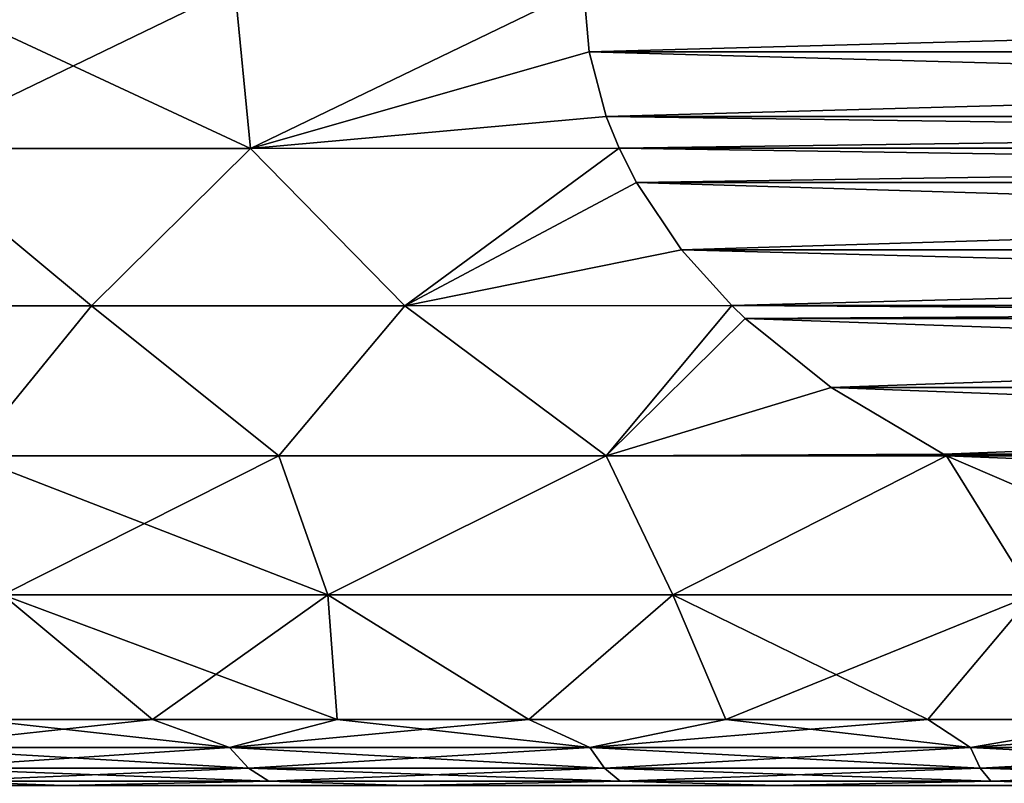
# Model space of a CAD drawing. Header units: metres. Extents: x -63.9 to 30, y -21 to 69.
# Tile 60 of 110: x -8.2 to -3.6, y 32.5 to 36.1. Entities that reach past the tile are written whole.
import ezdxf

# ---------------------------------------------------------------- set-up
doc = ezdxf.new("R2010")
doc.units = ezdxf.units.M
doc.layers.add('solid_SHOWER_ONO150MM_EU_AS_SW0001', color=7, linetype='CONTINUOUS')

msp = doc.modelspace()

# ---------------------------------------------------------------- linework, layer by layer
at = {"layer": 'solid_SHOWER_ONO150MM_EU_AS_SW0001'}
for points in [[(-8.778106, 35.499031, -0.80798), (-8.763804, 36.256329, -0.886401), (-7.211061, 36.256329, -1.782878)], [(-8.778106, 35.499031, -0.80798), (-7.211061, 36.256329, -1.782878), (-7.135996, 35.499031, -1.756053)], [(-7.135996, 35.499031, 26.756054), (-8.763804, 36.256329, 25.8864), (-8.778106, 35.499031, 25.80798)], [(-8.778106, 35.499031, -150.807983), (-8.763804, 36.256329, -150.886398), (-7.211061, 36.256329, -151.782883)], [(-8.778106, 35.499031, -150.807983), (-7.211061, 36.256329, -151.782883), (-7.135996, 35.499031, -151.756058)], [(-7.135996, 35.499031, -123.24395), (-8.763804, 36.256329, -124.113602), (-8.778106, 35.499031, -124.192017)], [(-7.135996, 35.499031, 26.756054), (-7.211061, 36.256329, 26.782879), (-8.763804, 36.256329, 25.8864)], [(-7.135996, 35.499031, -123.24395), (-7.211061, 36.256329, -123.217125), (-8.763804, 36.256329, -124.113602)], [(-7.135996, 35.499031, -1.756053), (-7.211061, 36.256329, -1.782878), (-5.567764, 36.256329, -2.5)], [(-7.135996, 35.499031, 26.756054), (-5.567764, 36.256329, 27.5), (-7.211061, 36.256329, 26.782879)], [(-7.135996, 35.499031, -151.756058), (-7.211061, 36.256329, -151.782883), (-5.567764, 36.256329, -152.5)], [(-7.135996, 35.499031, -123.24395), (-5.567764, 36.256329, -122.5), (-7.211061, 36.256329, -123.217125)], [(-7.135996, 35.499031, -1.756053), (-5.567764, 36.256329, -2.5), (-5.54148, 35.954338, -2.5)], [(-5.54148, 35.954338, 27.5), (-5.567764, 36.256329, 27.5), (-7.135996, 35.499031, 26.756054)], [(-7.135996, 35.499031, -151.756058), (-5.567764, 36.256329, -152.5), (-5.54148, 35.954338, -152.5)], [(-5.54148, 35.954338, -122.5), (-5.567764, 36.256329, -122.5), (-7.135996, 35.499031, -123.24395)], [(5.54148, 35.954338, -2.5), (-5.54148, 35.954338, -2.5), (-5.567764, 36.256329, -2.5)], [(5.567764, 36.256329, -2.5), (5.54148, 35.954338, -2.5), (-5.567764, 36.256329, -2.5)], [(-5.54148, 35.954338, 27.5), (5.567764, 36.256329, 27.5), (-5.567764, 36.256329, 27.5)], [(5.54148, 35.954338, -152.5), (-5.54148, 35.954338, -152.5), (-5.567764, 36.256329, -152.5)], [(5.567764, 36.256329, -152.5), (5.54148, 35.954338, -152.5), (-5.567764, 36.256329, -152.5)], [(-5.54148, 35.954338, -122.5), (5.567764, 36.256329, -122.5), (-5.567764, 36.256329, -122.5)], [(-5.54148, 35.954338, 27.5), (5.54148, 35.954338, 27.5), (5.567764, 36.256329, 27.5)], [(-5.54148, 35.954338, -122.5), (5.54148, 35.954338, -122.5), (5.567764, 36.256329, -122.5)], [(-7.135996, 35.499031, -1.756053), (-5.54148, 35.954338, -2.5), (-5.460586, 35.64933, -2.5)], [(-5.460587, 35.64933, 27.5), (-5.54148, 35.954338, 27.5), (-7.135996, 35.499031, 26.756054)], [(-7.135996, 35.499031, -151.756058), (-5.54148, 35.954338, -152.5), (-5.460586, 35.64933, -152.5)], [(-5.460587, 35.64933, -122.5), (-5.54148, 35.954338, -122.5), (-7.135996, 35.499031, -123.24395)], [(5.460587, 35.64933, -2.5), (-5.460586, 35.64933, -2.5), (-5.54148, 35.954338, -2.5)], [(5.54148, 35.954338, -2.5), (5.460587, 35.64933, -2.5), (-5.54148, 35.954338, -2.5)], [(-5.460587, 35.64933, 27.5), (5.54148, 35.954338, 27.5), (-5.54148, 35.954338, 27.5)], [(5.460587, 35.64933, -152.5), (-5.460586, 35.64933, -152.5), (-5.54148, 35.954338, -152.5)], [(5.54148, 35.954338, -152.5), (5.460587, 35.64933, -152.5), (-5.54148, 35.954338, -152.5)], [(-5.460587, 35.64933, -122.5), (5.54148, 35.954338, -122.5), (-5.54148, 35.954338, -122.5)], [(-5.460587, 35.64933, 27.5), (5.460586, 35.64933, 27.5), (5.54148, 35.954338, 27.5)], [(-5.460587, 35.64933, -122.5), (5.460586, 35.64933, -122.5), (5.54148, 35.954338, -122.5)], [(-7.135996, 35.499031, -1.756053), (-5.460586, 35.64933, -2.5), (-5.400291, 35.50021, -2.5)], [(-5.460587, 35.64933, 27.5), (-7.135996, 35.499031, 26.756054), (-5.400291, 35.50021, 27.5)], [(-7.135996, 35.499031, -151.756058), (-5.460586, 35.64933, -152.5), (-5.400291, 35.50021, -152.5)], [(-5.460587, 35.64933, -122.5), (-7.135996, 35.499031, -123.24395), (-5.400291, 35.50021, -122.5)], [(-5.460587, 35.64933, 27.5), (-5.400291, 35.50021, 27.5), (5.460586, 35.64933, 27.5)], [(-5.460587, 35.64933, -122.5), (-5.400291, 35.50021, -122.5), (5.460586, 35.64933, -122.5)], [(5.400291, 35.50021, -2.5), (-5.400291, 35.50021, -2.5), (-5.460586, 35.64933, -2.5)], [(5.460587, 35.64933, -2.5), (5.400291, 35.50021, -2.5), (-5.460586, 35.64933, -2.5)], [(5.400291, 35.50021, -152.5), (-5.400291, 35.50021, -152.5), (-5.460586, 35.64933, -152.5)], [(5.460587, 35.64933, -152.5), (5.400291, 35.50021, -152.5), (-5.460586, 35.64933, -152.5)], [(-5.400291, 35.50021, 27.5), (5.400291, 35.50021, 27.5), (5.460586, 35.64933, 27.5)], [(-5.400291, 35.50021, -122.5), (5.400291, 35.50021, -122.5), (5.460586, 35.64933, -122.5)], [(-8.778106, 35.499031, -0.80798), (-7.885187, 34.758484, -1.157544), (-9.274175, 34.758484, -0.25517)], [(-8.778106, 35.499031, 25.80798), (-9.274175, 34.758484, 25.255171), (-7.885187, 34.758484, 26.157543)], [(-8.778106, 35.499031, -150.807983), (-7.885187, 34.758484, -151.157547), (-9.274175, 34.758484, -150.255173)], [(-8.778106, 35.499031, -124.192017), (-9.274175, 34.758484, -124.744827), (-7.885187, 34.758484, -123.842453)], [(-8.778106, 35.499031, -0.80798), (-7.135996, 35.499031, -1.756053), (-7.885187, 34.758484, -1.157544)], [(-7.135996, 35.499031, 26.756054), (-8.778106, 35.499031, 25.80798), (-7.885187, 34.758484, 26.157543)], [(-8.778106, 35.499031, -150.807983), (-7.135996, 35.499031, -151.756058), (-7.885187, 34.758484, -151.157547)], [(-7.135996, 35.499031, -123.24395), (-8.778106, 35.499031, -124.192017), (-7.885187, 34.758484, -123.842453)], [(-7.135996, 35.499031, -1.756053), (-6.409214, 34.758484, -1.909256), (-7.885187, 34.758484, -1.157544)], [(-7.135996, 35.499031, 26.756054), (-7.885187, 34.758484, 26.157543), (-6.409214, 34.758484, 26.909256)], [(-7.135996, 35.499031, -151.756058), (-6.409214, 34.758484, -151.909256), (-7.885187, 34.758484, -151.157547)], [(-7.135996, 35.499031, -123.24395), (-7.885187, 34.758484, -123.842453), (-6.409214, 34.758484, -123.090744)], [(-7.135996, 35.499031, -1.756053), (-5.400291, 35.50021, -2.5), (-6.409214, 34.758484, -1.909256)], [(-5.400291, 35.50021, 27.5), (-7.135996, 35.499031, 26.756054), (-6.409214, 34.758484, 26.909256)], [(-7.135996, 35.499031, -151.756058), (-5.400291, 35.50021, -152.5), (-6.409214, 34.758484, -151.909256)], [(-5.400291, 35.50021, -122.5), (-7.135996, 35.499031, -123.24395), (-6.409214, 34.758484, -123.090744)], [(-6.409214, 34.758484, -1.909256), (-5.400291, 35.50021, -2.5), (-5.318905, 35.338894, -2.5)], [(-5.318907, 35.338898, 27.5), (-5.400291, 35.50021, 27.5), (-6.409214, 34.758484, 26.909256)], [(-6.409214, 34.758484, -151.909256), (-5.400291, 35.50021, -152.5), (-5.318905, 35.338894, -152.5)], [(-5.318907, 35.338898, -122.5), (-5.400291, 35.50021, -122.5), (-6.409214, 34.758484, -123.090744)], [(5.318907, 35.338898, -2.5), (-5.318905, 35.338894, -2.5), (-5.400291, 35.50021, -2.5)], [(5.400291, 35.50021, -2.5), (5.318907, 35.338898, -2.5), (-5.400291, 35.50021, -2.5)], [(-5.318907, 35.338898, 27.5), (5.400291, 35.50021, 27.5), (-5.400291, 35.50021, 27.5)], [(5.318907, 35.338898, -152.5), (-5.318905, 35.338894, -152.5), (-5.400291, 35.50021, -152.5)], [(5.400291, 35.50021, -152.5), (5.318907, 35.338898, -152.5), (-5.400291, 35.50021, -152.5)], [(-5.318907, 35.338898, -122.5), (5.400291, 35.50021, -122.5), (-5.400291, 35.50021, -122.5)], [(-5.318907, 35.338898, 27.5), (5.318905, 35.338894, 27.5), (5.400291, 35.50021, 27.5)], [(-5.318907, 35.338898, -122.5), (5.318905, 35.338894, -122.5), (5.400291, 35.50021, -122.5)], [(-5.105908, 35.021782, 27.5), (-5.318907, 35.338898, 27.5), (-6.409214, 34.758484, 26.909256)], [(-5.105908, 35.021782, -122.5), (-5.318907, 35.338898, -122.5), (-6.409214, 34.758484, -123.090744)], [(-6.409214, 34.758484, -1.909256), (-5.318905, 35.338894, -2.5), (-5.105906, 35.021782, -2.5)], [(-6.409214, 34.758484, -151.909256), (-5.318905, 35.338894, -152.5), (-5.105906, 35.021782, -152.5)], [(-5.105908, 35.021782, 27.5), (5.318905, 35.338894, 27.5), (-5.318907, 35.338898, 27.5)], [(-5.105908, 35.021782, -122.5), (5.318905, 35.338894, -122.5), (-5.318907, 35.338898, -122.5)], [(5.318907, 35.338898, -2.5), (5.105908, 35.021782, -2.5), (-5.318905, 35.338894, -2.5)], [(5.318907, 35.338898, -152.5), (5.105908, 35.021782, -152.5), (-5.318905, 35.338894, -152.5)], [(5.105908, 35.021782, -2.5), (-5.105906, 35.021782, -2.5), (-5.318905, 35.338894, -2.5)], [(5.105908, 35.021782, -152.5), (-5.105906, 35.021782, -152.5), (-5.318905, 35.338894, -152.5)], [(-5.105908, 35.021782, 27.5), (5.105906, 35.021782, 27.5), (5.318905, 35.338894, 27.5)], [(-5.105908, 35.021782, -122.5), (5.105906, 35.021782, -122.5), (5.318905, 35.338894, -122.5)], [(-6.409214, 34.758484, -1.909256), (-5.105906, 35.021782, -2.5), (-4.86958, 34.759289, -2.5)], [(-5.105908, 35.021782, 27.5), (-6.409214, 34.758484, 26.909256), (-4.86958, 34.759289, 27.5)], [(-6.409214, 34.758484, -151.909256), (-5.105906, 35.021782, -152.5), (-4.86958, 34.759289, -152.5)], [(-5.105908, 35.021782, -122.5), (-6.409214, 34.758484, -123.090744), (-4.86958, 34.759289, -122.5)], [(-5.105908, 35.021782, 27.5), (-4.86958, 34.759289, 27.5), (5.105906, 35.021782, 27.5)], [(-5.105908, 35.021782, -122.5), (-4.86958, 34.759289, -122.5), (5.105906, 35.021782, -122.5)], [(4.86958, 34.759289, -2.5), (-4.86958, 34.759289, -2.5), (-5.105906, 35.021782, -2.5)], [(5.105908, 35.021782, -2.5), (4.86958, 34.759289, -2.5), (-5.105906, 35.021782, -2.5)], [(4.86958, 34.759289, -152.5), (-4.86958, 34.759289, -152.5), (-5.105906, 35.021782, -152.5)], [(5.105908, 35.021782, -152.5), (4.86958, 34.759289, -152.5), (-5.105906, 35.021782, -152.5)], [(-4.86958, 34.759289, 27.5), (4.86958, 34.759289, 27.5), (5.105906, 35.021782, 27.5)], [(-4.86958, 34.759289, -122.5), (4.86958, 34.759289, -122.5), (5.105906, 35.021782, -122.5)], [(-9.274175, 34.758484, -0.25517), (-7.885187, 34.758484, -1.157544), (-8.46196, 34.052567, -0.472194)], [(-7.885187, 34.758484, 26.157543), (-9.274175, 34.758484, 25.255171), (-8.461957, 34.052567, 25.472195)], [(-9.274175, 34.758484, -150.255173), (-7.885187, 34.758484, -151.157547), (-8.46196, 34.052567, -150.472198)], [(-7.885187, 34.758484, -123.842453), (-9.274175, 34.758484, -124.744827), (-8.461957, 34.052567, -124.527802)], [(-7.885187, 34.758484, -1.157544), (-7.003272, 34.052567, -1.314368), (-8.46196, 34.052567, -0.472194)], [(-7.885187, 34.758484, -151.157547), (-7.003272, 34.052567, -151.314362), (-8.46196, 34.052567, -150.472198)], [(-7.885187, 34.758484, 26.157543), (-8.461957, 34.052567, 25.472195), (-7.003269, 34.052567, 26.314369)], [(-7.885187, 34.758484, -123.842453), (-8.461957, 34.052567, -124.527802), (-7.003269, 34.052567, -123.685631)], [(-7.885187, 34.758484, -1.157544), (-6.409214, 34.758484, -1.909256), (-7.003272, 34.052567, -1.314368)], [(-6.409214, 34.758484, 26.909256), (-7.885187, 34.758484, 26.157543), (-7.003269, 34.052567, 26.314369)], [(-7.885187, 34.758484, -151.157547), (-6.409214, 34.758484, -151.909256), (-7.003272, 34.052567, -151.314362)], [(-6.409214, 34.758484, -123.090744), (-7.885187, 34.758484, -123.842453), (-7.003269, 34.052567, -123.685631)], [(-6.409214, 34.758484, -1.909256), (-5.461759, 34.052567, -1.993163), (-7.003272, 34.052567, -1.314368)], [(-6.409214, 34.758484, -151.909256), (-5.461759, 34.052567, -151.993164), (-7.003272, 34.052567, -151.314362)], [(-6.409214, 34.758484, 26.909256), (-7.003269, 34.052567, 26.314369), (-5.461755, 34.052567, 26.993164)], [(-6.409214, 34.758484, -123.090744), (-7.003269, 34.052567, -123.685631), (-5.461755, 34.052567, -123.006836)], [(-6.409214, 34.758484, -1.909256), (-4.86958, 34.759289, -2.5), (-5.461759, 34.052567, -1.993163)], [(-4.86958, 34.759289, 27.5), (-6.409214, 34.758484, 26.909256), (-5.461755, 34.052567, 26.993164)], [(-6.409214, 34.758484, -151.909256), (-4.86958, 34.759289, -152.5), (-5.461759, 34.052567, -151.993164)], [(-4.86958, 34.759289, -122.5), (-6.409214, 34.758484, -123.090744), (-5.461755, 34.052567, -123.006836)], [(-5.461759, 34.052567, -1.993163), (-4.86958, 34.759289, -2.5), (-4.806365, 34.698826, -2.5)], [(-5.461759, 34.052567, -151.993164), (-4.86958, 34.759289, -152.5), (-4.806365, 34.698826, -152.5)], [(-4.806369, 34.69883, 27.5), (-4.86958, 34.759289, 27.5), (-5.461755, 34.052567, 26.993164)], [(-4.806369, 34.69883, -122.5), (-4.86958, 34.759289, -122.5), (-5.461755, 34.052567, -123.006836)], [(4.806369, 34.69883, -2.5), (-4.806365, 34.698826, -2.5), (-4.86958, 34.759289, -2.5)], [(4.86958, 34.759289, -2.5), (4.806369, 34.69883, -2.5), (-4.86958, 34.759289, -2.5)], [(-4.806369, 34.69883, 27.5), (4.86958, 34.759289, 27.5), (-4.86958, 34.759289, 27.5)], [(4.806369, 34.69883, -152.5), (-4.806365, 34.698826, -152.5), (-4.86958, 34.759289, -152.5)], [(4.86958, 34.759289, -152.5), (4.806369, 34.69883, -152.5), (-4.86958, 34.759289, -152.5)], [(-4.806369, 34.69883, -122.5), (4.86958, 34.759289, -122.5), (-4.86958, 34.759289, -122.5)], [(-4.806369, 34.69883, 27.5), (4.806365, 34.698826, 27.5), (4.86958, 34.759289, 27.5)], [(-4.806369, 34.69883, -122.5), (4.806365, 34.698826, -122.5), (4.86958, 34.759289, -122.5)], [(-5.461759, 34.052567, -1.993163), (-4.806365, 34.698826, -2.5), (-4.400553, 34.374027, -2.5)], [(-5.461759, 34.052567, -151.993164), (-4.806365, 34.698826, -152.5), (-4.400553, 34.374027, -152.5)], [(-4.400562, 34.374035, 27.5), (-4.806369, 34.69883, 27.5), (-5.461755, 34.052567, 26.993164)], [(-4.400562, 34.374035, -122.5), (-4.806369, 34.69883, -122.5), (-5.461755, 34.052567, -123.006836)], [(-4.400562, 34.374035, 27.5), (4.806365, 34.698826, 27.5), (-4.806369, 34.69883, 27.5)], [(-4.400562, 34.374035, -122.5), (4.806365, 34.698826, -122.5), (-4.806369, 34.69883, -122.5)], [(4.806369, 34.69883, -2.5), (4.400562, 34.374035, -2.5), (-4.806365, 34.698826, -2.5)], [(4.806369, 34.69883, -152.5), (4.400562, 34.374035, -152.5), (-4.806365, 34.698826, -152.5)], [(4.400562, 34.374035, -2.5), (-4.400553, 34.374027, -2.5), (-4.806365, 34.698826, -2.5)], [(4.400562, 34.374035, -152.5), (-4.400553, 34.374027, -152.5), (-4.806365, 34.698826, -152.5)], [(-4.400562, 34.374035, 27.5), (4.400553, 34.374027, 27.5), (4.806365, 34.698826, 27.5)], [(-4.400562, 34.374035, -122.5), (4.400553, 34.374027, -122.5), (4.806365, 34.698826, -122.5)], [(-5.461759, 34.052567, -1.993163), (-4.400553, 34.374027, -2.5), (-3.87129, 34.059452, -2.5)], [(-5.461759, 34.052567, -151.993164), (-4.400553, 34.374027, -152.5), (-3.87129, 34.059452, -152.5)], [(-3.87131, 34.05946, 27.5), (-4.400562, 34.374035, 27.5), (-5.461755, 34.052567, 26.993164)], [(-3.87131, 34.05946, -122.5), (-4.400562, 34.374035, -122.5), (-5.461755, 34.052567, -123.006836)], [(-3.87131, 34.05946, 27.5), (4.400553, 34.374027, 27.5), (-4.400562, 34.374035, 27.5)], [(-3.87131, 34.05946, -122.5), (4.400553, 34.374027, -122.5), (-4.400562, 34.374035, -122.5)], [(4.400562, 34.374035, -2.5), (3.87131, 34.05946, -2.5), (-4.400553, 34.374027, -2.5)], [(4.400562, 34.374035, -152.5), (3.87131, 34.05946, -152.5), (-4.400553, 34.374027, -152.5)], [(3.87131, 34.05946, -2.5), (-3.87129, 34.059452, -2.5), (-4.400553, 34.374027, -2.5)], [(3.87131, 34.05946, -152.5), (-3.87129, 34.059452, -152.5), (-4.400553, 34.374027, -152.5)], [(-3.87131, 34.05946, 27.5), (3.87129, 34.059452, 27.5), (4.400553, 34.374027, 27.5)], [(-3.87131, 34.05946, -122.5), (3.87129, 34.059452, -122.5), (4.400553, 34.374027, -122.5)], [(-8.46196, 34.052567, -0.472194), (-7.003272, 34.052567, -1.314368), (-8.304271, 33.397594, -0.114041)], [(-8.46196, 34.052567, -150.472198), (-7.003272, 34.052567, -151.314362), (-8.304271, 33.397594, -150.114044)], [(-8.461957, 34.052567, 25.472195), (-8.304276, 33.397594, 25.114038), (-6.771945, 33.397594, 25.99873)], [(-7.003269, 34.052567, 26.314369), (-8.461957, 34.052567, 25.472195), (-6.771945, 33.397594, 25.99873)], [(-8.461957, 34.052567, -124.527802), (-8.304276, 33.397594, -124.885963), (-6.771945, 33.397594, -124.001266)], [(-7.003269, 34.052567, -123.685631), (-8.461957, 34.052567, -124.527802), (-6.771945, 33.397594, -124.001266)], [(-7.003272, 34.052567, -1.314368), (-6.771939, 33.397594, -0.998733), (-8.304271, 33.397594, -0.114041)], [(-7.003272, 34.052567, -151.314362), (-6.771939, 33.397594, -150.998734), (-8.304271, 33.397594, -150.114044)], [(-7.003272, 34.052567, -1.314368), (-5.461759, 34.052567, -1.993163), (-6.771939, 33.397594, -0.998733)], [(-7.003272, 34.052567, -151.314362), (-5.461759, 34.052567, -151.993164), (-6.771939, 33.397594, -150.998734)], [(-5.461755, 34.052567, 26.993164), (-7.003269, 34.052567, 26.314369), (-6.771945, 33.397594, 25.99873)], [(-5.461755, 34.052567, -123.006836), (-7.003269, 34.052567, -123.685631), (-6.771945, 33.397594, -124.001266)], [(-5.461755, 34.052567, 26.993164), (-6.771945, 33.397594, 25.99873), (-5.146656, 33.397594, 26.69813)], [(-5.461755, 34.052567, -123.006836), (-6.771945, 33.397594, -124.001266), (-5.146656, 33.397594, -123.301872)], [(-5.461759, 34.052567, -1.993163), (-5.14665, 33.397594, -1.698132), (-6.771939, 33.397594, -0.998733)], [(-5.461759, 34.052567, -151.993164), (-5.14665, 33.397594, -151.698135), (-6.771939, 33.397594, -150.998734)], [(-5.461759, 34.052567, -1.993163), (-3.87129, 34.059452, -2.5), (-3.857197, 34.052273, -2.5)], [(-5.461759, 34.052567, -151.993164), (-3.87129, 34.059452, -152.5), (-3.857197, 34.052273, -152.5)], [(-5.461759, 34.052567, -1.993163), (-3.857197, 34.052273, -2.5), (-5.14665, 33.397594, -1.698132)], [(-5.461759, 34.052567, -151.993164), (-3.857197, 34.052273, -152.5), (-5.14665, 33.397594, -151.698135)], [(-3.87131, 34.05946, 27.5), (-5.461755, 34.052567, 26.993164), (-3.857196, 34.052273, 27.5)], [(-3.87131, 34.05946, -122.5), (-5.461755, 34.052567, -123.006836), (-3.857196, 34.052273, -122.5)], [(-3.857196, 34.052273, 27.5), (-5.461755, 34.052567, 26.993164), (-5.146656, 33.397594, 26.69813)], [(-3.857196, 34.052273, -122.5), (-5.461755, 34.052567, -123.006836), (-5.146656, 33.397594, -123.301872)], [(-3.857196, 34.052273, 27.5), (-5.146656, 33.397594, 26.69813), (-3.450721, 33.397594, 27.202635)], [(-3.857196, 34.052273, -122.5), (-5.146656, 33.397594, -123.301872), (-3.450721, 33.397594, -122.797363)], [(-5.14665, 33.397594, -1.698132), (-3.857197, 34.052273, -2.5), (-3.450715, 33.397594, -2.202637)], [(-5.14665, 33.397594, -151.698135), (-3.857197, 34.052273, -152.5), (-3.450715, 33.397594, -152.202637)], [(-3.87131, 34.05946, 27.5), (-3.857196, 34.052273, 27.5), (3.87129, 34.059452, 27.5)], [(-3.87131, 34.05946, -122.5), (-3.857196, 34.052273, -122.5), (3.87129, 34.059452, -122.5)], [(3.87131, 34.05946, -2.5), (3.857196, 34.052273, -2.5), (-3.87129, 34.059452, -2.5)], [(3.87131, 34.05946, -152.5), (3.857196, 34.052273, -152.5), (-3.87129, 34.059452, -152.5)], [(3.857196, 34.052273, -2.5), (-3.857197, 34.052273, -2.5), (-3.87129, 34.059452, -2.5)], [(3.857196, 34.052273, -152.5), (-3.857197, 34.052273, -152.5), (-3.87129, 34.059452, -152.5)], [(3.211984, 33.77356, -2.5), (-3.211958, 33.773552, -2.5), (-3.857197, 34.052273, -2.5)], [(-3.450715, 33.397594, -2.202637), (-3.857197, 34.052273, -2.5), (-3.211958, 33.773552, -2.5)], [(3.857196, 34.052273, -2.5), (3.211984, 33.77356, -2.5), (-3.857197, 34.052273, -2.5)], [(3.211984, 33.77356, -152.5), (-3.211958, 33.773552, -152.5), (-3.857197, 34.052273, -152.5)], [(-3.450715, 33.397594, -152.202637), (-3.857197, 34.052273, -152.5), (-3.211958, 33.773552, -152.5)], [(3.857196, 34.052273, -152.5), (3.211984, 33.77356, -152.5), (-3.857197, 34.052273, -152.5)], [(-3.857196, 34.052273, 27.5), (3.857197, 34.052273, 27.5), (3.87129, 34.059452, 27.5)], [(-3.857196, 34.052273, -122.5), (3.857197, 34.052273, -122.5), (3.87129, 34.059452, -122.5)], [(-3.211984, 33.77356, 27.5), (3.857197, 34.052273, 27.5), (-3.857196, 34.052273, 27.5)], [(-3.211984, 33.77356, 27.5), (-3.857196, 34.052273, 27.5), (-3.450721, 33.397594, 27.202635)], [(-3.211984, 33.77356, -122.5), (3.857197, 34.052273, -122.5), (-3.857196, 34.052273, -122.5)], [(-3.211984, 33.77356, -122.5), (-3.857196, 34.052273, -122.5), (-3.450721, 33.397594, -122.797363)], [(-7.598096, 32.810917, 0.005471), (-8.43304, 32.810917, 0.553111), (-8.304271, 33.397594, -0.114041)], [(-7.598096, 32.810917, -149.994522), (-8.43304, 32.810917, -149.446884), (-8.304271, 33.397594, -150.114044)], [(-8.304276, 33.397594, 25.114038), (-8.43303, 32.810917, 24.446896), (-7.598086, 32.810917, 24.994535)], [(-8.304276, 33.397594, -124.885963), (-8.43303, 32.810917, -125.553101), (-7.598086, 32.810917, -125.005463)], [(-8.304276, 33.397594, 25.114038), (-7.598086, 32.810917, 24.994535), (-6.727716, 32.810917, 25.483919)], [(-6.771945, 33.397594, 25.99873), (-8.304276, 33.397594, 25.114038), (-6.727716, 32.810917, 25.483919)], [(-8.304276, 33.397594, -124.885963), (-7.598086, 32.810917, -125.005463), (-6.727716, 32.810917, -124.516083)], [(-6.771945, 33.397594, -124.001266), (-8.304276, 33.397594, -124.885963), (-6.727716, 32.810917, -124.516083)], [(-7.598096, 32.810917, 0.005471), (-8.304271, 33.397594, -0.114041), (-6.771939, 33.397594, -0.998733)], [(-7.598096, 32.810917, -149.994522), (-8.304271, 33.397594, -150.114044), (-6.771939, 33.397594, -150.998734)], [(-6.727726, 32.810917, -0.483914), (-7.598096, 32.810917, 0.005471), (-6.771939, 33.397594, -0.998733)], [(-6.727726, 32.810917, -150.483917), (-7.598096, 32.810917, -149.994522), (-6.771939, 33.397594, -150.998734)], [(-6.771945, 33.397594, 25.99873), (-6.727716, 32.810917, 25.483919), (-5.825978, 32.810917, 25.912766)], [(-5.146656, 33.397594, 26.69813), (-6.771945, 33.397594, 25.99873), (-5.825978, 32.810917, 25.912766)], [(-6.771945, 33.397594, -124.001266), (-6.727716, 32.810917, -124.516083), (-5.825979, 32.810917, -124.087234)], [(-5.146656, 33.397594, -123.301872), (-6.771945, 33.397594, -124.001266), (-5.825979, 32.810917, -124.087234)], [(-5.825989, 32.810917, -0.912762), (-6.771939, 33.397594, -0.998733), (-5.14665, 33.397594, -1.698132)], [(-5.825989, 32.810917, -0.912762), (-6.727726, 32.810917, -0.483914), (-6.771939, 33.397594, -0.998733)], [(-5.825989, 32.810917, -150.912766), (-6.771939, 33.397594, -150.998734), (-5.14665, 33.397594, -151.698135)], [(-5.825989, 32.810917, -150.912766), (-6.727726, 32.810917, -150.483917), (-6.771939, 33.397594, -150.998734)], [(-4.897089, 32.810917, -1.279073), (-5.825989, 32.810917, -0.912762), (-5.14665, 33.397594, -1.698132)], [(-4.897089, 32.810917, -151.279068), (-5.825989, 32.810917, -150.912766), (-5.14665, 33.397594, -151.698135)], [(-5.146656, 33.397594, -123.301872), (-5.825979, 32.810917, -124.087234), (-4.897078, 32.810917, -123.720924)], [(-5.146656, 33.397594, 26.69813), (-5.825978, 32.810917, 25.912766), (-4.897078, 32.810917, 26.279078)], [(-5.146656, 33.397594, 26.69813), (-4.897078, 32.810917, 26.279078), (-3.945344, 32.810917, 26.581142)], [(-3.450721, 33.397594, 27.202635), (-5.146656, 33.397594, 26.69813), (-3.945344, 32.810917, 26.581142)], [(-5.146656, 33.397594, -123.301872), (-4.897078, 32.810917, -123.720924), (-3.945344, 32.810917, -123.418854)], [(-3.450721, 33.397594, -122.797363), (-5.146656, 33.397594, -123.301872), (-3.945344, 32.810917, -123.418854)], [(-4.897089, 32.810917, -1.279073), (-5.14665, 33.397594, -1.698132), (-3.450715, 33.397594, -2.202637)], [(-4.897089, 32.810917, -151.279068), (-5.14665, 33.397594, -151.698135), (-3.450715, 33.397594, -152.202637)], [(-3.945355, 32.810917, -1.58114), (-4.897089, 32.810917, -1.279073), (-3.450715, 33.397594, -2.202637)], [(-3.945355, 32.810917, -151.581146), (-4.897089, 32.810917, -151.279068), (-3.450715, 33.397594, -152.202637)], [(-2.975227, 32.810917, -1.817554), (-3.945355, 32.810917, -1.58114), (-3.450715, 33.397594, -2.202637)], [(-2.975227, 32.810917, -151.817551), (-3.945355, 32.810917, -151.581146), (-3.450715, 33.397594, -152.202637)], [(-3.450721, 33.397594, 27.202635), (-3.945344, 32.810917, 26.581142), (-2.975215, 32.810917, 26.817556)], [(-3.450721, 33.397594, -122.797363), (-3.945344, 32.810917, -123.418854), (-2.975216, 32.810917, -123.182442)], [(-8.80872, 32.679169, 1.020253), (-8.43304, 32.810917, 0.553111), (-7.598096, 32.810917, 0.005471)], [(-7.234952, 32.679169, -0.031304), (-8.80872, 32.679169, 1.020253), (-7.598096, 32.810917, 0.005471)], [(-8.80872, 32.679169, 23.979746), (-7.234952, 32.679169, 25.031305), (-8.43303, 32.810917, 24.446896)], [(-8.80872, 32.679169, -148.979752), (-8.43304, 32.810917, -149.446884), (-7.598096, 32.810917, -149.994522)], [(-7.234952, 32.679169, -150.031311), (-8.80872, 32.679169, -148.979752), (-7.598096, 32.810917, -149.994522)], [(-8.80872, 32.679169, -126.020256), (-7.234952, 32.679169, -124.968697), (-8.43303, 32.810917, -125.553101)], [(-7.234952, 32.679169, 25.031305), (-7.598086, 32.810917, 24.994535), (-8.43303, 32.810917, 24.446896)], [(-7.234952, 32.679169, -124.968697), (-7.598086, 32.810917, -125.005463), (-8.43303, 32.810917, -125.553101)], [(-7.234952, 32.679169, -0.031304), (-7.598096, 32.810917, 0.005471), (-6.727726, 32.810917, -0.483914)], [(-7.234952, 32.679169, -150.031311), (-7.598096, 32.810917, -149.994522), (-6.727726, 32.810917, -150.483917)], [(-7.234952, 32.679169, 25.031305), (-6.727716, 32.810917, 25.483919), (-7.598086, 32.810917, 24.994535)], [(-7.234952, 32.679169, -124.968697), (-6.727716, 32.810917, -124.516083), (-7.598086, 32.810917, -125.005463)], [(-7.234952, 32.679169, -0.031304), (-6.727726, 32.810917, -0.483914), (-5.825989, 32.810917, -0.912762)], [(-5.537393, 32.679169, -0.868448), (-7.234952, 32.679169, -0.031304), (-5.825989, 32.810917, -0.912762)], [(-7.234952, 32.679169, 25.031305), (-5.537393, 32.679169, 25.868448), (-6.727716, 32.810917, 25.483919)], [(-7.234952, 32.679169, -150.031311), (-6.727726, 32.810917, -150.483917), (-5.825989, 32.810917, -150.912766)], [(-5.537393, 32.679169, -150.868454), (-7.234952, 32.679169, -150.031311), (-5.825989, 32.810917, -150.912766)], [(-7.234952, 32.679169, -124.968697), (-5.537393, 32.679169, -124.131554), (-6.727716, 32.810917, -124.516083)], [(-5.537393, 32.679169, 25.868448), (-5.825978, 32.810917, 25.912766), (-6.727716, 32.810917, 25.483919)], [(-5.537393, 32.679169, -124.131554), (-5.825979, 32.810917, -124.087234), (-6.727716, 32.810917, -124.516083)], [(-5.537393, 32.679169, -0.868448), (-5.825989, 32.810917, -0.912762), (-4.897089, 32.810917, -1.279073)], [(-5.537393, 32.679169, -150.868454), (-5.825989, 32.810917, -150.912766), (-4.897089, 32.810917, -151.279068)], [(-5.537393, 32.679169, -124.131554), (-4.897078, 32.810917, -123.720924), (-5.825979, 32.810917, -124.087234)], [(-5.537393, 32.679169, 25.868448), (-4.897078, 32.810917, 26.279078), (-5.825978, 32.810917, 25.912766)], [(-5.537393, 32.679169, -0.868448), (-4.897089, 32.810917, -1.279073), (-3.945355, 32.810917, -1.58114)], [(-3.745087, 32.679169, -1.476854), (-5.537393, 32.679169, -0.868448), (-3.945355, 32.810917, -1.58114)], [(-5.537393, 32.679169, 25.868448), (-3.745087, 32.679169, 26.476854), (-4.897078, 32.810917, 26.279078)], [(-5.537393, 32.679169, -150.868454), (-4.897089, 32.810917, -151.279068), (-3.945355, 32.810917, -151.581146)], [(-3.745087, 32.679169, -151.476852), (-5.537393, 32.679169, -150.868454), (-3.945355, 32.810917, -151.581146)], [(-5.537393, 32.679169, -124.131554), (-3.745087, 32.679169, -123.523148), (-4.897078, 32.810917, -123.720924)], [(-3.745087, 32.679169, 26.476854), (-3.945344, 32.810917, 26.581142), (-4.897078, 32.810917, 26.279078)], [(-3.745087, 32.679169, -123.523148), (-3.945344, 32.810917, -123.418854), (-4.897078, 32.810917, -123.720924)], [(-3.745087, 32.679169, -1.476854), (-3.945355, 32.810917, -1.58114), (-2.975227, 32.810917, -1.817554)], [(-3.745087, 32.679169, -151.476852), (-3.945355, 32.810917, -151.581146), (-2.975227, 32.810917, -151.817551)], [(-3.745087, 32.679169, 26.476854), (-2.975215, 32.810917, 26.817556), (-3.945344, 32.810917, 26.581142)], [(-3.745087, 32.679169, -123.523148), (-2.975216, 32.810917, -123.182442), (-3.945344, 32.810917, -123.418854)], [(-3.745087, 32.679169, -1.476854), (-2.975227, 32.810917, -1.817554), (-1.991227, 32.810917, -1.987213)], [(-1.888701, 32.679169, -1.846112), (-3.745087, 32.679169, -1.476854), (-1.991227, 32.810917, -1.987213)], [(-3.745087, 32.679169, 26.476854), (-1.888701, 32.679169, 26.846111), (-2.975215, 32.810917, 26.817556)], [(-3.745087, 32.679169, -151.476852), (-2.975227, 32.810917, -151.817551), (-1.991227, 32.810917, -151.987213)], [(-1.888701, 32.679169, -151.846115), (-3.745087, 32.679169, -151.476852), (-1.991227, 32.810917, -151.987213)], [(-3.745087, 32.679169, -123.523148), (-1.888701, 32.679169, -123.153885), (-2.975216, 32.810917, -123.182442)], [(-7.146415, 32.580933, 24.877954), (-7.234952, 32.679169, 25.031305), (-8.80872, 32.679169, 23.979746)], [(-8.700924, 32.580933, 23.839264), (-7.146415, 32.580933, 24.877954), (-8.80872, 32.679169, 23.979746)], [(-8.700924, 32.580933, 1.160735), (-8.80872, 32.679169, 1.020253), (-7.234952, 32.679169, -0.031304)], [(-7.146415, 32.580933, -125.122047), (-7.234952, 32.679169, -124.968697), (-8.80872, 32.679169, -126.020256)], [(-8.700924, 32.580933, -126.160736), (-7.146415, 32.580933, -125.122047), (-8.80872, 32.679169, -126.020256)], [(-8.700924, 32.580933, -148.839264), (-8.80872, 32.679169, -148.979752), (-7.234952, 32.679169, -150.031311)], [(-7.146415, 32.580933, 0.122046), (-8.700924, 32.580933, 1.160735), (-7.234952, 32.679169, -0.031304)], [(-7.146415, 32.580933, -149.87796), (-8.700924, 32.580933, -148.839264), (-7.234952, 32.679169, -150.031311)], [(-5.469629, 32.580933, 25.704853), (-5.537393, 32.679169, 25.868448), (-7.234952, 32.679169, 25.031305)], [(-7.146415, 32.580933, 24.877954), (-5.469629, 32.580933, 25.704853), (-7.234952, 32.679169, 25.031305)], [(-7.146415, 32.580933, 0.122046), (-7.234952, 32.679169, -0.031304), (-5.537393, 32.679169, -0.868448)], [(-5.469629, 32.580933, -124.295143), (-5.537393, 32.679169, -124.131554), (-7.234952, 32.679169, -124.968697)], [(-7.146415, 32.580933, -125.122047), (-5.469629, 32.580933, -124.295143), (-7.234952, 32.679169, -124.968697)], [(-7.146415, 32.580933, -149.87796), (-7.234952, 32.679169, -150.031311), (-5.537393, 32.679169, -150.868454)], [(-5.469629, 32.580933, -0.704853), (-7.146415, 32.580933, 0.122046), (-5.537393, 32.679169, -0.868448)], [(-5.469629, 32.580933, -150.704849), (-7.146415, 32.580933, -149.87796), (-5.537393, 32.679169, -150.868454)], [(-3.699257, 32.580933, 26.305815), (-3.745087, 32.679169, 26.476854), (-5.537393, 32.679169, 25.868448)], [(-5.469629, 32.580933, 25.704853), (-3.699257, 32.580933, 26.305815), (-5.537393, 32.679169, 25.868448)], [(-5.469629, 32.580933, -0.704853), (-5.537393, 32.679169, -0.868448), (-3.745087, 32.679169, -1.476854)], [(-3.699257, 32.580933, -123.694183), (-3.745087, 32.679169, -123.523148), (-5.537393, 32.679169, -124.131554)], [(-5.469629, 32.580933, -124.295143), (-3.699257, 32.580933, -123.694183), (-5.537393, 32.679169, -124.131554)], [(-5.469629, 32.580933, -150.704849), (-5.537393, 32.679169, -150.868454), (-3.745087, 32.679169, -151.476852)], [(-3.699257, 32.580933, -1.305814), (-5.469629, 32.580933, -0.704853), (-3.745087, 32.679169, -1.476854)], [(-3.699257, 32.580933, -151.305817), (-5.469629, 32.580933, -150.704849), (-3.745087, 32.679169, -151.476852)], [(-1.865589, 32.580933, 26.670553), (-1.888701, 32.679169, 26.846111), (-3.745087, 32.679169, 26.476854)], [(-3.699257, 32.580933, 26.305815), (-1.865589, 32.580933, 26.670553), (-3.745087, 32.679169, 26.476854)], [(-3.699257, 32.580933, -1.305814), (-3.745087, 32.679169, -1.476854), (-1.888701, 32.679169, -1.846112)], [(-1.865589, 32.580933, -123.329445), (-1.888701, 32.679169, -123.153885), (-3.745087, 32.679169, -123.523148)], [(-3.699257, 32.580933, -123.694183), (-1.865589, 32.580933, -123.329445), (-3.745087, 32.679169, -123.523148)], [(-3.699257, 32.580933, -151.305817), (-3.745087, 32.679169, -151.476852), (-1.888701, 32.679169, -151.846115)], [(-1.865589, 32.580933, -1.670553), (-3.699257, 32.580933, -1.305814), (-1.888701, 32.679169, -1.846112)], [(-1.865589, 32.580933, -151.670547), (-3.699257, 32.580933, -151.305817), (-1.888701, 32.679169, -151.846115)], [(-8.700924, 32.580933, 23.839264), (-8.58329, 32.520382, 23.685961), (-7.049798, 32.520382, 24.710608)], [(-8.700924, 32.580933, 23.839264), (-7.049798, 32.520382, 24.710608), (-7.146415, 32.580933, 24.877954)], [(-7.146415, 32.580933, 0.122046), (-8.58329, 32.520382, 1.314038), (-8.700924, 32.580933, 1.160735)], [(-8.700924, 32.580933, -126.160736), (-8.58329, 32.520382, -126.314041), (-7.049798, 32.520382, -125.289391)], [(-8.700924, 32.580933, -126.160736), (-7.049798, 32.520382, -125.289391), (-7.146415, 32.580933, -125.122047)], [(-7.146415, 32.580933, -149.87796), (-8.58329, 32.520382, -148.685959), (-8.700924, 32.580933, -148.839264)], [(-7.146415, 32.580933, 0.122046), (-7.049798, 32.520382, 0.289392), (-8.58329, 32.520382, 1.314038)], [(-7.146415, 32.580933, -149.87796), (-7.049798, 32.520382, -149.710602), (-8.58329, 32.520382, -148.685959)], [(-7.146415, 32.580933, 24.877954), (-7.049798, 32.520382, 24.710608), (-5.395682, 32.520382, 25.526329)], [(-7.146415, 32.580933, 24.877954), (-5.395682, 32.520382, 25.526329), (-5.469629, 32.580933, 25.704853)], [(-5.469629, 32.580933, -0.704853), (-7.049798, 32.520382, 0.289392), (-7.146415, 32.580933, 0.122046)], [(-7.146415, 32.580933, -125.122047), (-7.049798, 32.520382, -125.289391), (-5.395682, 32.520382, -124.473671)], [(-7.146415, 32.580933, -125.122047), (-5.395682, 32.520382, -124.473671), (-5.469629, 32.580933, -124.295143)], [(-5.469629, 32.580933, -150.704849), (-7.049798, 32.520382, -149.710602), (-7.146415, 32.580933, -149.87796)], [(-5.469629, 32.580933, -0.704853), (-5.395682, 32.520382, -0.526328), (-7.049798, 32.520382, 0.289392)], [(-5.469629, 32.580933, -150.704849), (-5.395682, 32.520382, -150.526321), (-7.049798, 32.520382, -149.710602)], [(-5.469629, 32.580933, 25.704853), (-5.395682, 32.520382, 25.526329), (-3.649244, 32.520382, 26.119164)], [(-5.469629, 32.580933, 25.704853), (-3.649244, 32.520382, 26.119164), (-3.699257, 32.580933, 26.305815)], [(-3.699257, 32.580933, -1.305814), (-5.395682, 32.520382, -0.526328), (-5.469629, 32.580933, -0.704853)], [(-5.469629, 32.580933, -124.295143), (-5.395682, 32.520382, -124.473671), (-3.649244, 32.520382, -123.880836)], [(-5.469629, 32.580933, -124.295143), (-3.649244, 32.520382, -123.880836), (-3.699257, 32.580933, -123.694183)], [(-3.699257, 32.580933, -151.305817), (-5.395682, 32.520382, -150.526321), (-5.469629, 32.580933, -150.704849)], [(-3.699257, 32.580933, -1.305814), (-3.649244, 32.520382, -1.119164), (-5.395682, 32.520382, -0.526328)], [(-3.699257, 32.580933, -151.305817), (-3.649244, 32.520382, -151.119171), (-5.395682, 32.520382, -150.526321)], [(-3.699257, 32.580933, 26.305815), (-3.649244, 32.520382, 26.119164), (-1.840367, 32.520382, 26.478971)], [(-3.699257, 32.580933, 26.305815), (-1.840367, 32.520382, 26.478971), (-1.865589, 32.580933, 26.670553)], [(-1.865589, 32.580933, -1.670553), (-3.649244, 32.520382, -1.119164), (-3.699257, 32.580933, -1.305814)], [(-3.699257, 32.580933, -123.694183), (-3.649244, 32.520382, -123.880836), (-1.840367, 32.520382, -123.521027)], [(-3.699257, 32.580933, -123.694183), (-1.840367, 32.520382, -123.521027), (-1.865589, 32.580933, -123.329445)], [(-1.865589, 32.580933, -151.670547), (-3.649244, 32.520382, -151.119171), (-3.699257, 32.580933, -151.305817)], [(-1.865589, 32.580933, -1.670553), (-1.840367, 32.520382, -1.478972), (-3.649244, 32.520382, -1.119164)], [(-1.865589, 32.580933, -151.670547), (-1.840367, 32.520382, -151.478973), (-3.649244, 32.520382, -151.119171)], [(-9.489363, 32.5, 22.655134), (-8.017618, 32.5, 23.853086), (-8.58329, 32.520382, 23.685961)], [(-9.489356, 32.5, -127.344856), (-8.017643, 32.5, -126.146927), (-8.58329, 32.520382, -126.314041)], [(-8.58329, 32.520382, 1.314038), (-8.017576, 32.5, 1.146883), (-9.489325, 32.5, 2.34483)], [(-8.58329, 32.520382, -148.685959), (-8.0176, 32.5, -148.853104), (-9.489318, 32.5, -147.655182)], [(-8.017618, 32.5, 23.853086), (-7.049798, 32.520382, 24.710608), (-8.58329, 32.520382, 23.685961)], [(-8.58329, 32.520382, 1.314038), (-7.049798, 32.520382, 0.289392), (-8.017576, 32.5, 1.146883)], [(-8.017643, 32.5, -126.146927), (-7.049798, 32.520382, -125.289391), (-8.58329, 32.520382, -126.314041)], [(-8.58329, 32.520382, -148.685959), (-7.049798, 32.520382, -149.710602), (-8.0176, 32.5, -148.853104)], [(-8.017643, 32.5, -126.146927), (-6.396452, 32.5, -125.160622), (-7.049798, 32.520382, -125.289391)], [(-8.017618, 32.5, 23.853086), (-6.396457, 32.5, 24.839373), (-7.049798, 32.520382, 24.710608)], [(-7.049798, 32.520382, -149.710602), (-6.396406, 32.5, -149.839401), (-8.0176, 32.5, -148.853104)], [(-7.049798, 32.520382, 0.289392), (-6.396411, 32.5, 0.160603), (-8.017576, 32.5, 1.146883)], [(-6.396457, 32.5, 24.839373), (-5.395682, 32.520382, 25.526329), (-7.049798, 32.520382, 24.710608)], [(-7.049798, 32.520382, 0.289392), (-5.395682, 32.520382, -0.526328), (-6.396411, 32.5, 0.160603)], [(-6.396452, 32.5, -125.160622), (-5.395682, 32.520382, -124.473671), (-7.049798, 32.520382, -125.289391)], [(-7.049798, 32.520382, -149.710602), (-5.395682, 32.520382, -150.526321), (-6.396406, 32.5, -149.839401)], [(-6.396457, 32.5, 24.839373), (-4.656031, 32.5, 25.595654), (-5.395682, 32.520382, 25.526329)], [(-6.396452, 32.5, -125.160622), (-4.656006, 32.5, -124.404335), (-5.395682, 32.520382, -124.473671)], [(-5.395682, 32.520382, -0.526328), (-4.655982, 32.5, -0.595671), (-6.396411, 32.5, 0.160603)], [(-5.395682, 32.520382, -150.526321), (-4.655957, 32.5, -150.595688), (-6.396406, 32.5, -149.839401)], [(-4.656031, 32.5, 25.595654), (-3.649244, 32.520382, 26.119164), (-5.395682, 32.520382, 25.526329)], [(-5.395682, 32.520382, -0.526328), (-3.649244, 32.520382, -1.119164), (-4.655982, 32.5, -0.595671)], [(-4.656006, 32.5, -124.404335), (-3.649244, 32.520382, -123.880836), (-5.395682, 32.520382, -124.473671)], [(-5.395682, 32.520382, -150.526321), (-3.649244, 32.520382, -151.119171), (-4.655957, 32.5, -150.595688)], [(-4.656031, 32.5, 25.595654), (-2.828791, 32.5, 26.107819), (-3.649244, 32.520382, 26.119164)], [(-4.656006, 32.5, -124.404335), (-2.828806, 32.5, -123.892181), (-3.649244, 32.520382, -123.880836)], [(-3.649244, 32.520382, -1.119164), (-2.82874, 32.5, -1.107828), (-4.655982, 32.5, -0.595671)], [(-3.649244, 32.520382, -151.119171), (-2.828755, 32.5, -151.107834), (-4.655957, 32.5, -150.595688)], [(-2.828791, 32.5, 26.107819), (-1.840367, 32.520382, 26.478971), (-3.649244, 32.520382, 26.119164)], [(-3.649244, 32.520382, -1.119164), (-1.840367, 32.520382, -1.478972), (-2.82874, 32.5, -1.107828)], [(-2.828806, 32.5, -123.892181), (-1.840367, 32.520382, -123.521027), (-3.649244, 32.520382, -123.880836)], [(-3.649244, 32.520382, -151.119171), (-1.840367, 32.520382, -151.478973), (-2.828755, 32.5, -151.107834)]]:
    msp.add_3dface(points, dxfattribs=at)

doc.saveas('drawing.dxf')
